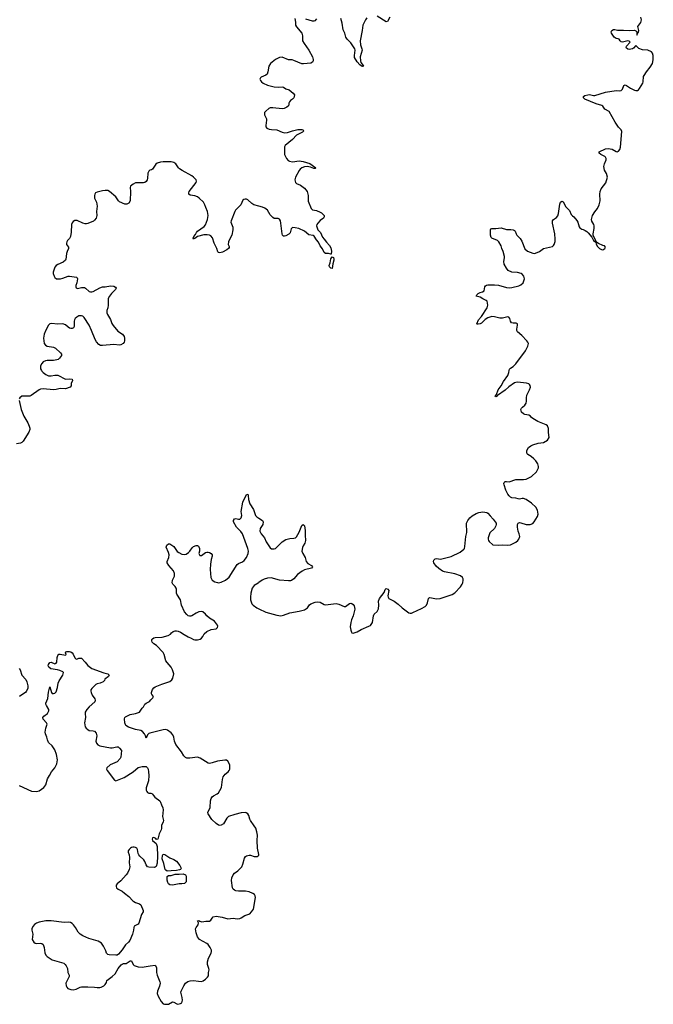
# Model space of a CAD drawing. Header units: inches. Extents: x 2133841 to 2292144, y 758099 to 915581.
# Tile 50 of 80: x 2206375 to 2215975, y 860409 to 875312. Entities that reach past the tile are written whole.
import ezdxf

# ---------------------------------------------------------------- set-up
doc = ezdxf.new("R2010")
doc.units = ezdxf.units.IN
doc.header["$MEASUREMENT"] = 0
for name, color, linetype in [('C2806', 7, 'Continuous'), ('C2807', 7, 'Continuous'), ('C2816', 7, 'Continuous'), ('C2817', 7, 'Continuous')]:
    doc.layers.add(name, color=color, linetype=linetype)

msp = doc.modelspace()

# ---------------------------------------------------------------- linework, layer by layer
at = {"layer": 'C2806', "color": 6, "elevation": 300}
for points in [[(2206706, 870000), (2206710, 869992), (2206730, 869972), (2206770, 869941), (2206810, 869922), (2206850, 869920), (2206910, 869933), (2206934, 869934), (2206951, 869931), (2207070, 869870), (2207136, 869876), (2207170, 869870), (2207176, 869850), (2207156, 869804), (2207155, 869770), (2207140, 869750), (2207070, 869727), (2206990, 869731), (2206930, 869715), (2206890, 869711), (2206730, 869724), (2206690, 869721), (2206669, 869711), (2206550, 869624), (2206530, 869615), (2206410, 869612), (2206379, 869590), (2206368, 869572)], [(2206366, 869550), (2206399, 869410), (2206437, 869310), (2206497, 869210), (2206521, 869161), (2206529, 869130), (2206528, 869110), (2206513, 869067), (2206430, 868932), (2206410, 868913), (2206390, 868904), (2206328, 868892)], [(2210000, 862675), (2209977, 862770), (2209974, 862890), (2209978, 862970), (2209970, 863019), (2209954, 863074), (2209930, 863112), (2209870, 863190), (2209860, 863210), (2209846, 863266), (2209833, 863290), (2209807, 863307), (2209790, 863312), (2209730, 863308), (2209636, 863284), (2209541, 863250), (2209516, 863224), (2209461, 863139), (2209430, 863118), (2209410, 863114), (2209390, 863120), (2209350, 863146), (2209286, 863206), (2209233, 863290), (2209228, 863310), (2209260, 863390), (2209266, 863490), (2209276, 863524), (2209292, 863548), (2209310, 863564), (2209367, 863593), (2209388, 863610), (2209410, 863643), (2209432, 863690), (2209446, 863810), (2209458, 863850), (2209487, 863893), (2209534, 863930), (2209550, 863949), (2209560, 863970), (2209557, 864030), (2209550, 864053), (2209530, 864089), (2209510, 864105), (2209485, 864105), (2209370, 864088), (2209290, 864062), (2209250, 864055), (2209230, 864060), (2209110, 864133), (2209070, 864150), (2208955, 864135), (2208910, 864136), (2208890, 864143), (2208860, 864170), (2208825, 864230), (2208741, 864341), (2208723, 864390), (2208711, 864451), (2208694, 864490), (2208670, 864517), (2208616, 864556), (2208590, 864566), (2208550, 864563), (2208346, 864514), (2208333, 864507), (2208314, 864486), (2208290, 864438), (2208284, 864470), (2208264, 864504), (2208236, 864536), (2208212, 864552), (2208129, 864569), (2208023, 864603), (2207984, 864630), (2207967, 864667), (2207963, 864730), (2207969, 864750), (2207980, 864760), (2208050, 864797), (2208130, 864808), (2208189, 864831), (2208230, 864892), (2208250, 864911), (2208270, 864950), (2208293, 864967), (2208343, 864990), (2208361, 865019), (2208394, 865050), (2208405, 865070), (2208376, 865096), (2208370, 865110), (2208370, 865130), (2208390, 865173), (2208410, 865198), (2208430, 865212), (2208530, 865256), (2208650, 865296), (2208680, 865320), (2208696, 865344), (2208710, 865410), (2208693, 865473), (2208670, 865512), (2208610, 865580), (2208591, 865610), (2208566, 865706), (2208550, 865735), (2208450, 865839), (2208410, 865866), (2208385, 865890), (2208377, 865910), (2208379, 865930), (2208390, 865943), (2208406, 865954), (2208430, 865961), (2208533, 865967), (2208624, 865990), (2208659, 866010), (2208674, 866030), (2208699, 866050), (2208730, 866062), (2208750, 866064), (2208779, 866059), (2208810, 866044), (2208865, 866005), (2208927, 865970), (2208973, 865953), (2209010, 865933), (2209030, 865925), (2209070, 865924), (2209110, 865935), (2209130, 865951), (2209150, 865977), (2209170, 866016), (2209210, 866053), (2209279, 866081), (2209350, 866091), (2209373, 866110), (2209377, 866130), (2209370, 866148), (2209325, 866210), (2209250, 866252), (2209210, 866290), (2209192, 866312), (2209150, 866347), (2209130, 866354), (2209090, 866348), (2209050, 866331), (2208985, 866290), (2208970, 866284), (2208950, 866284), (2208930, 866291), (2208906, 866310), (2208871, 866350), (2208825, 866450), (2208810, 866530), (2208756, 866616), (2208751, 866631), (2208750, 866690), (2208744, 866710), (2208731, 866731), (2208695, 866770), (2208684, 866790), (2208689, 866830), (2208719, 866890), (2208722, 866930), (2208708, 866970), (2208635, 867050), (2208612, 867090), (2208610, 867110), (2208634, 867170), (2208638, 867210), (2208630, 867250), (2208597, 867330), (2208603, 867357), (2208630, 867381), (2208650, 867381), (2208710, 867337), (2208733, 867310), (2208763, 867263), (2208785, 867245), (2208830, 867223), (2208870, 867216), (2208898, 867222), (2208934, 867246), (2208954, 867266), (2208990, 867319), (2209010, 867337), (2209050, 867354), (2209070, 867354), (2209085, 867345), (2209099, 867310), (2209098, 867270), (2209088, 867230), (2209104, 867204), (2209110, 867200), (2209130, 867202), (2209190, 867247), (2209210, 867252), (2209230, 867252), (2209250, 867245), (2209275, 867230), (2209290, 867210), (2209293, 867190), (2209279, 867141), (2209266, 867070), (2209260, 866990), (2209271, 866871), (2209290, 866830), (2209330, 866804), (2209370, 866791), (2209389, 866789), (2209430, 866800), (2209492, 866830), (2209550, 866874), (2209670, 867066), (2209690, 867080), (2209750, 867106), (2209774, 867126), (2209810, 867174), (2209835, 867230), (2209841, 867270), (2209834, 867310), (2209750, 867530), (2209726, 867566), (2209658, 867630), (2209617, 867710), (2209614, 867730), (2209630, 867756), (2209650, 867761), (2209691, 867751), (2209710, 867754), (2209732, 867770), (2209742, 867810), (2209729, 867870), (2209757, 868010), (2209810, 868127), (2209833, 868130), (2209839, 868110), (2209843, 868050), (2209863, 867983), (2209916, 867896), (2209950, 867810), (2209970, 867786), (2210000, 867766)], [(2210000, 866792), (2209990, 866785), (2209930, 866750), (2209899, 866710), (2209878, 866630), (2209870, 866570), (2209873, 866530), (2209895, 866470), (2209912, 866450), (2209970, 866410), (2210000, 866396)], [(2206370, 863721), (2206555, 863635), (2206630, 863629), (2206670, 863642), (2206740, 863690), (2206774, 863730), (2206796, 863824), (2206827, 863870), (2206858, 863930), (2206909, 863990), (2206924, 864016), (2206937, 864050), (2206948, 864110), (2206933, 864190), (2206910, 864261), (2206870, 864320), (2206814, 864374), (2206797, 864410), (2206787, 864450), (2206765, 864505), (2206760, 864530), (2206771, 864589), (2206790, 864650), (2206780, 864670), (2206730, 864727), (2206724, 864750), (2206740, 864770), (2206796, 864810), (2206809, 864830), (2206816, 864850), (2206819, 864870), (2206781, 864930), (2206773, 864950), (2206773, 864967), (2206802, 865038), (2206810, 865134), (2206830, 865214), (2206858, 865130), (2206870, 865112), (2206890, 865111), (2206910, 865118), (2206930, 865138), (2206950, 865205), (2206960, 865270), (2206974, 865306), (2207027, 865390), (2207039, 865430), (2207030, 865439), (2206983, 865463), (2206950, 865473), (2206848, 865488), (2206819, 865510), (2206809, 865530), (2206810, 865550), (2206830, 865581), (2206850, 865586), (2206910, 865562), (2206928, 865572), (2206938, 865590), (2206943, 865657), (2206955, 865690), (2206969, 865710), (2206990, 865711), (2207070, 865694), (2207078, 865702), (2207068, 865730), (2207076, 865744), (2207090, 865751), (2207129, 865751), (2207150, 865745), (2207173, 865730), (2207188, 865710), (2207210, 865652), (2207230, 865632), (2207250, 865638), (2207270, 865650), (2207310, 865650), (2207370, 865590), (2207410, 865535), (2207470, 865490), (2207650, 865425), (2207713, 865413), (2207730, 865390), (2207721, 865370), (2207667, 865330), (2207659, 865310), (2207639, 865290), (2207596, 865270), (2207550, 865258), (2207530, 865248), (2207468, 865190), (2207454, 865170), (2207452, 865150), (2207456, 865130), (2207474, 865090), (2207513, 865033), (2207518, 865010), (2207512, 864988), (2207427, 864910), (2207395, 864870), (2207370, 864830), (2207367, 864810), (2207372, 864750), (2207356, 864670), (2207368, 864610), (2207381, 864590), (2207406, 864566), (2207430, 864553), (2207490, 864550), (2207510, 864544), (2207535, 864515), (2207543, 864470), (2207530, 864390), (2207539, 864359), (2207557, 864337), (2207590, 864321), (2207750, 864289), (2207778, 864290), (2207847, 864307), (2207865, 864305), (2207890, 864287), (2207916, 864250), (2207910, 864150), (2207897, 864130), (2207850, 864079), (2207748, 864032), (2207695, 863990), (2207690, 863970), (2207702, 863950), (2207810, 863801), (2207830, 863790), (2207956, 863844), (2208094, 863930), (2208170, 863992), (2208230, 864006), (2208290, 864009), (2208310, 863990), (2208321, 863970), (2208329, 863930), (2208331, 863870), (2208325, 863790), (2208294, 863686), (2208294, 863650), (2208300, 863630), (2208310, 863617), (2208330, 863605), (2208364, 863604), (2208380, 863600), (2208390, 863592), (2208401, 863570), (2208423, 863543), (2208498, 863490), (2208511, 863470), (2208523, 863430), (2208545, 863385), (2208549, 863350), (2208539, 863250), (2208553, 863190), (2208550, 863170), (2208526, 863114), (2208525, 863070), (2208520, 863050), (2208489, 862990), (2208470, 862908), (2208450, 862902), (2208437, 862917), (2208410, 862934), (2208390, 862929), (2208382, 862910), (2208390, 862889), (2208441, 862841), (2208456, 862796), (2208465, 862650), (2208456, 862544), (2208443, 862497), (2208430, 862482), (2208419, 862481), (2208330, 862484), (2208310, 862489), (2208290, 862519), (2208270, 862570), (2208254, 862594), (2208197, 862650), (2208183, 862670), (2208172, 862692), (2208160, 862750), (2208148, 862770), (2208130, 862782), (2208110, 862788), (2208090, 862788), (2208070, 862781), (2208052, 862770), (2208033, 862750), (2208020, 862730), (2208017, 862710), (2208032, 862670), (2208040, 862630), (2208036, 862550), (2208044, 862490), (2208033, 862450), (2208008, 862392), (2207991, 862369), (2207910, 862278), (2207851, 862230), (2207836, 862210), (2207835, 862190), (2207843, 862170), (2207866, 862150), (2207930, 862121), (2207961, 862090), (2208030, 862038), (2208090, 861977), (2208106, 861966), (2208130, 861950), (2208190, 861928), (2208210, 861914), (2208248, 861830), (2208245, 861810), (2208223, 861770), (2208183, 861637), (2208170, 861624), (2208110, 861590), (2208103, 861570), (2208099, 861530), (2208083, 861470), (2208045, 861375), (2208026, 861350), (2207977, 861310), (2207930, 861235), (2207873, 861167), (2207850, 861153), (2207830, 861150), (2207730, 861156), (2207710, 861162), (2207690, 861184), (2207679, 861219), (2207647, 861290), (2207614, 861334), (2207564, 861364), (2207425, 861405), (2207330, 861446), (2207290, 861470), (2207261, 861501), (2207219, 861570), (2207190, 861610), (2207170, 861630), (2207145, 861645), (2207110, 861651), (2207050, 861648), (2206850, 861672), (2206770, 861670), (2206669, 861651), (2206630, 861638), (2206601, 861619), (2206573, 861587), (2206559, 861550), (2206558, 861530), (2206573, 861470), (2206567, 861390), (2206590, 861350), (2206612, 861332), (2206630, 861328), (2206690, 861332), (2206710, 861327), (2206732, 861312), (2206748, 861268), (2206755, 861190), (2206770, 861155), (2206790, 861130), (2206870, 861083), (2207042, 861030), (2207066, 861010), (2207079, 860990), (2207098, 860950), (2207106, 860890), (2207125, 860850), (2207127, 860830), (2207077, 860730), (2207078, 860690), (2207088, 860668), (2207107, 860647), (2207150, 860631), (2207188, 860628), (2207230, 860637), (2207290, 860668), (2207310, 860673), (2207407, 860673), (2207510, 860667), (2207550, 860661), (2207590, 860661), (2207610, 860667), (2207649, 860690), (2207673, 860710), (2207690, 860738), (2207698, 860770), (2207714, 860786), (2207778, 860830), (2207821, 860870), (2207870, 860950), (2207915, 861005), (2207930, 861017), (2207950, 861024), (2207990, 861028), (2208050, 861068), (2208070, 861065), (2208096, 861010), (2208110, 860996), (2208170, 860976), (2208231, 860971), (2208353, 860993), (2208430, 861001), (2208448, 860968), (2208449, 860890), (2208457, 860850), (2208498, 860750), (2208502, 860730), (2208496, 860684), (2208465, 860610), (2208459, 860570), (2208471, 860530), (2208520, 860450), (2208550, 860417), (2208570, 860409), (2208630, 860412), (2208690, 860445), (2208710, 860441), (2208754, 860414), (2208772, 860412), (2208810, 860421), (2208830, 860433), (2208839, 860450), (2208841, 860470), (2208839, 860510), (2208816, 860590), (2208820, 860610), (2208860, 860690), (2208890, 860727), (2208924, 860756), (2208957, 860763), (2209010, 860767), (2209083, 860757), (2209130, 860756), (2209154, 860766), (2209189, 860790), (2209222, 860818), (2209238, 860842), (2209236, 860890), (2209244, 860930), (2209242, 860950), (2209222, 861010), (2209221, 861050), (2209234, 861106), (2209279, 861181), (2209284, 861210), (2209283, 861230), (2209262, 861270), (2209230, 861314), (2209210, 861331), (2209102, 861390), (2209067, 861430), (2209050, 861490), (2209041, 861550), (2209048, 861572), (2209079, 861610), (2209083, 861643), (2209070, 861671), (2209090, 861678), (2209105, 861665), (2209135, 861655), (2209194, 861666), (2209250, 861667), (2209270, 861680), (2209290, 861713), (2209308, 861732), (2209350, 861741), (2209442, 861730), (2209530, 861704), (2209570, 861705), (2209610, 861714), (2209670, 861704), (2209710, 861708), (2209730, 861716), (2209787, 861753), (2209861, 861779), (2209890, 861807), (2209918, 861850), (2209947, 862027), (2209944, 862050), (2209932, 862070), (2209908, 862088), (2209850, 862112), (2209799, 862119), (2209690, 862120), (2209650, 862127), (2209630, 862136), (2209611, 862151), (2209602, 862170), (2209583, 862283), (2209590, 862321), (2209610, 862370), (2209630, 862393), (2209682, 862430), (2209740, 862490), (2209757, 862530), (2209779, 862621), (2209795, 862645), (2209810, 862656), (2209850, 862665), (2209870, 862664), (2209930, 862647), (2209972, 862648), (2209990, 862656), (2210000, 862668)], [(2206370, 865491), (2206385, 865470), (2206410, 865390), (2206470, 865327), (2206486, 865290), (2206498, 865230), (2206497, 865190), (2206475, 865145), (2206462, 865130), (2206395, 865085), (2206374, 865066)]]:
    msp.add_lwpolyline(points, dxfattribs=at)
for points in [[(2208610, 862426), (2208590, 862439), (2208582, 862450), (2208560, 862540), (2208536, 862610), (2208537, 862663), (2208550, 862681), (2208577, 862677), (2208650, 862626), (2208710, 862599), (2208750, 862573), (2208801, 862510), (2208823, 862470), (2208811, 862450), (2208795, 862445), (2208750, 862435), (2208670, 862429)], [(2208690, 862213), (2208650, 862218), (2208630, 862231), (2208619, 862250), (2208611, 862289), (2208610, 862341), (2208630, 862356), (2208670, 862360), (2208730, 862380), (2208790, 862378), (2208850, 862382), (2208890, 862370), (2208900, 862350), (2208896, 862264), (2208890, 862250), (2208870, 862235), (2208830, 862230), (2208790, 862230)]]:
    msp.add_lwpolyline(points, close=True, dxfattribs=at)
at = {"layer": 'C2807', "color": 6, "elevation": 300}
msp.add_lwpolyline([(2210000, 872491), (2209925, 872510), (2209891, 872531), (2209830, 872584), (2209810, 872594), (2209790, 872596), (2209770, 872593), (2209758, 872582), (2209724, 872510), (2209647, 872430), (2209633, 872410), (2209577, 872270), (2209576, 872250), (2209604, 872170), (2209606, 872130), (2209589, 872050), (2209553, 871987), (2209538, 871950), (2209536, 871910), (2209550, 871881), (2209550, 871865), (2209541, 871850), (2209514, 871830), (2209450, 871793), (2209410, 871781), (2209390, 871786), (2209380, 871800), (2209362, 871850), (2209321, 871930), (2209295, 872010), (2209270, 872043), (2209251, 872051), (2209216, 872056), (2209163, 872057), (2209067, 872033), (2209030, 871999), (2209013, 871993), (2209010, 871992), (2209005, 872005), (2209012, 872030), (2209038, 872062), (2209052, 872090), (2209068, 872110), (2209170, 872184), (2209190, 872207), (2209221, 872290), (2209233, 872350), (2209221, 872410), (2209194, 872470), (2209182, 872510), (2209158, 872550), (2209096, 872610), (2209068, 872630), (2209030, 872648), (2208956, 872656), (2208938, 872670), (2208936, 872690), (2208941, 872710), (2209050, 872850), (2209055, 872870), (2209051, 872890), (2209011, 872930), (2208984, 872950), (2208836, 873030), (2208796, 873056), (2208782, 873070), (2208743, 873130), (2208711, 873151), (2208670, 873159), (2208550, 873160), (2208510, 873156), (2208458, 873142), (2208436, 873124), (2208390, 873052), (2208370, 873038), (2208345, 873035), (2208330, 873022), (2208318, 872990), (2208313, 872910), (2208308, 872890), (2208290, 872862), (2208270, 872847), (2208250, 872843), (2208130, 872844), (2208095, 872825), (2208056, 872790), (2208048, 872770), (2208053, 872710), (2208047, 872570), (2208030, 872536), (2208000, 872520), (2207970, 872520), (2207890, 872555), (2207872, 872572), (2207830, 872630), (2207736, 872710), (2207710, 872725), (2207673, 872727), (2207630, 872720), (2207550, 872704), (2207525, 872690), (2207512, 872670), (2207509, 872651), (2207510, 872610), (2207538, 872550), (2207548, 872490), (2207538, 872410), (2207546, 872350), (2207533, 872310), (2207510, 872277), (2207495, 872265), (2207410, 872225), (2207390, 872221), (2207370, 872220), (2207330, 872232), (2207247, 872273), (2207210, 872274), (2207184, 872256), (2207170, 872236), (2207161, 872210), (2207154, 872094), (2207144, 872030), (2207130, 871999), (2207100, 871970), (2207088, 871950), (2207083, 871930), (2207086, 871910), (2207114, 871870), (2207116, 871850), (2207095, 871805), (2207086, 871774), (2207076, 871684), (2207070, 871670), (2207036, 871644), (2206953, 871607), (2206929, 871591), (2206910, 871567), (2206885, 871490), (2206885, 871470), (2206897, 871430), (2206910, 871408), (2206932, 871392), (2206950, 871389), (2206992, 871392), (2207030, 871401), (2207110, 871430), (2207130, 871432), (2207234, 871414), (2207245, 871405), (2207252, 871390), (2207242, 871330), (2207228, 871288), (2207226, 871270), (2207233, 871253), (2207250, 871244), (2207310, 871259), (2207358, 871258), (2207375, 871250), (2207430, 871200), (2207450, 871192), (2207470, 871192), (2207490, 871198), (2207590, 871256), (2207630, 871269), (2207669, 871271), (2207750, 871286), (2207800, 871280), (2207825, 871265), (2207836, 871250), (2207829, 871230), (2207767, 871170), (2207734, 871126), (2207716, 871090), (2207715, 870990), (2207709, 870950), (2207695, 870910), (2207695, 870875), (2207705, 870850), (2207753, 870773), (2207774, 870714), (2207790, 870684), (2207860, 870600), (2207933, 870553), (2207957, 870517), (2207964, 870490), (2207964, 870450), (2207958, 870430), (2207942, 870410), (2207910, 870390), (2207890, 870388), (2207803, 870397), (2207630, 870379), (2207602, 870382), (2207576, 870396), (2207538, 870438), (2207517, 870470), (2207464, 870610), (2207428, 870690), (2207350, 870805), (2207330, 870823), (2207310, 870831), (2207270, 870828), (2207239, 870810), (2207217, 870790), (2207206, 870770), (2207203, 870750), (2207199, 870670), (2207190, 870650), (2207170, 870639), (2207150, 870638), (2207130, 870644), (2207110, 870656), (2207070, 870692), (2207030, 870708), (2206950, 870705), (2206865, 870715), (2206833, 870707), (2206813, 870690), (2206770, 870611), (2206745, 870550), (2206738, 870490), (2206740, 870450), (2206748, 870410), (2206766, 870386), (2206790, 870373), (2206890, 870354), (2206920, 870340), (2206995, 870270), (2207010, 870250), (2207010, 870230), (2206980, 870190), (2206956, 870170), (2206938, 870162), (2206890, 870154), (2206790, 870155), (2206766, 870150), (2206730, 870133), (2206709, 870110), (2206689, 870071), (2206692, 870030), (2206706, 870000)], dxfattribs=at)
at = {"layer": 'C2816', "color": 6, "elevation": 300}
for points in [[(2210000, 866396), (2210106, 866346), (2210270, 866300), (2210330, 866291), (2210370, 866297), (2210470, 866333), (2210610, 866360), (2210690, 866382), (2210735, 866410), (2210767, 866453), (2210786, 866470), (2210850, 866495), (2210890, 866500), (2210930, 866495), (2210990, 866459), (2211010, 866453), (2211170, 866473), (2211210, 866465), (2211290, 866428), (2211313, 866430), (2211370, 866475), (2211390, 866479), (2211410, 866475), (2211430, 866461), (2211441, 866441), (2211455, 866390), (2211430, 866290), (2211404, 866230), (2211392, 866190), (2211383, 866123), (2211391, 866070), (2211402, 866042), (2211410, 866031), (2211430, 866025), (2211490, 866048), (2211550, 866082), (2211667, 866133), (2211690, 866144), (2211703, 866157), (2211722, 866190), (2211735, 866290), (2211747, 866313), (2211790, 866356), (2211810, 866397), (2211818, 866450), (2211814, 866510), (2211825, 866550), (2211896, 866644), (2211913, 866687), (2211930, 866701), (2211955, 866695), (2211967, 866670), (2211954, 866590), (2211958, 866570), (2211970, 866551), (2212050, 866510), (2212110, 866466), (2212170, 866409), (2212270, 866335), (2212290, 866330), (2212310, 866330), (2212330, 866337), (2212462, 866398), (2212518, 866430), (2212538, 866450), (2212556, 866484), (2212568, 866552), (2212579, 866561), (2212590, 866564), (2212690, 866546), (2212748, 866550), (2212930, 866610), (2212970, 866636), (2213052, 866730), (2213078, 866770), (2213087, 866790), (2213096, 866830), (2213095, 866850), (2213086, 866870), (2213054, 866894), (2212970, 866926), (2212810, 866953), (2212783, 866963), (2212725, 867005), (2212683, 867043), (2212651, 867090), (2212644, 867110), (2212651, 867130), (2212670, 867153), (2212690, 867156), (2212750, 867145), (2212910, 867189), (2213048, 867252), (2213103, 867297), (2213112, 867310), (2213121, 867339), (2213137, 867490), (2213148, 867550), (2213147, 867690), (2213165, 867730), (2213196, 867770), (2213230, 867801), (2213290, 867840), (2213330, 867854), (2213390, 867863), (2213455, 867855), (2213470, 867843), (2213501, 867801), (2213551, 867750), (2213594, 867690), (2213596, 867670), (2213591, 867650), (2213568, 867610), (2213496, 867544), (2213473, 867470), (2213472, 867450), (2213478, 867430), (2213490, 867413), (2213546, 867366), (2213630, 867356), (2213690, 867365), (2213770, 867359), (2213810, 867363), (2213890, 867402), (2213920, 867430), (2213937, 867450), (2213952, 867490), (2213945, 867530), (2213928, 867570), (2213915, 867630), (2213915, 867670), (2213920, 867680), (2213930, 867694), (2213950, 867700), (2213970, 867699), (2214050, 867669), (2214110, 867672), (2214150, 867686), (2214171, 867710), (2214222, 867790), (2214230, 867830), (2214219, 867890), (2214196, 867936), (2214130, 867996), (2214050, 868049), (2214010, 868063), (2213990, 868065), (2213950, 868057), (2213930, 868058), (2213890, 868070), (2213830, 868074), (2213810, 868084), (2213790, 868103), (2213772, 868130), (2213743, 868190), (2213713, 868270), (2213711, 868290), (2213715, 868305), (2213730, 868320), (2213750, 868323), (2213790, 868317), (2213890, 868350), (2214010, 868352), (2214050, 868360), (2214130, 868400), (2214207, 868470), (2214234, 868530), (2214238, 868550), (2214228, 868590), (2214197, 868637), (2214167, 868667), (2214123, 868703), (2214074, 868730), (2214062, 868742), (2214057, 868757), (2214060, 868790), (2214085, 868835), (2214117, 868863), (2214150, 868877), (2214230, 868900), (2214310, 868910), (2214373, 868950), (2214396, 868990), (2214385, 869065), (2214385, 869125), (2214370, 869165), (2214350, 869181), (2214228, 869228), (2214150, 869274), (2214130, 869290), (2214112, 869312), (2214090, 869327), (2214030, 869334), (2214006, 869346), (2213980, 869370), (2213971, 869390), (2213970, 869410), (2213978, 869430), (2213991, 869449), (2214030, 869479), (2214051, 869510), (2214056, 869536), (2214053, 869590), (2214061, 869630), (2214101, 869710), (2214112, 869750), (2214110, 869774), (2214101, 869790), (2214090, 869798), (2214052, 869812), (2213963, 869823), (2213910, 869825), (2213870, 869818), (2213784, 869756), (2213730, 869704), (2213616, 869624), (2213610, 869615), (2213590, 869603), (2213581, 869610), (2213600, 869640), (2213626, 869710), (2213670, 869770), (2213704, 869836), (2213770, 869928), (2213787, 869970), (2213793, 870000)], [(2210000, 867766), (2210052, 867732), (2210065, 867710), (2210061, 867670), (2210020, 867610), (2210016, 867570), (2210023, 867550), (2210032, 867530), (2210085, 867470), (2210109, 867410), (2210150, 867347), (2210170, 867319), (2210190, 867304), (2210230, 867301), (2210250, 867307), (2210330, 867391), (2210354, 867410), (2210410, 867443), (2210470, 867460), (2210530, 867463), (2210555, 867470), (2210570, 867485), (2210610, 867557), (2210650, 867657), (2210670, 867673), (2210682, 867662), (2210690, 867650), (2210703, 867583), (2210699, 867510), (2210706, 867430), (2210696, 867390), (2210670, 867350), (2210659, 867321), (2210651, 867270), (2210663, 867230), (2210700, 867170), (2210716, 867110), (2210742, 867082), (2210797, 867050), (2210813, 867030), (2210796, 867010), (2210690, 866983), (2210653, 866967), (2210585, 866915), (2210529, 866851), (2210494, 866826), (2210479, 866821), (2210450, 866818), (2210313, 866830), (2210185, 866865), (2210130, 866859), (2210078, 866842), (2210050, 866828), (2210000, 866792)], [(2210000, 862668), (2210001, 862670), (2210000, 862675)]]:
    msp.add_lwpolyline(points, dxfattribs=at)
at = {"layer": 'C2817', "color": 6, "elevation": 300}
for points in [[(2210545, 875330), (2210556, 875276), (2210556, 875230), (2210570, 875204), (2210651, 875110), (2210660, 875070), (2210662, 874990), (2210683, 874950), (2210757, 874850), (2210813, 874750), (2210824, 874710), (2210823, 874690), (2210812, 874668), (2210786, 874654), (2210677, 874643), (2210650, 874645), (2210530, 874696), (2210503, 874703), (2210450, 874706), (2210350, 874743), (2210310, 874740), (2210250, 874712), (2210176, 874650), (2210150, 874610), (2210136, 874524), (2210123, 874490), (2210105, 874475), (2210036, 874444), (2210022, 874430), (2210016, 874410), (2210023, 874390), (2210038, 874370), (2210064, 874350), (2210130, 874320), (2210230, 874297), (2210290, 874292), (2210350, 874298), (2210370, 874291), (2210410, 874267), (2210456, 874250), (2210520, 874200), (2210537, 874177), (2210536, 874150), (2210527, 874130), (2210510, 874110), (2210480, 874090), (2210464, 874070), (2210453, 874050), (2210453, 874030), (2210447, 874010), (2210425, 873990), (2210381, 873970), (2210350, 873961), (2210210, 873980), (2210170, 873978), (2210150, 873970), (2210103, 873930), (2210087, 873910), (2210082, 873890), (2210085, 873870), (2210113, 873810), (2210115, 873790), (2210105, 873710), (2210106, 873690), (2210120, 873670), (2210156, 873656), (2210190, 873650), (2210270, 873646), (2210350, 873611), (2210390, 873601), (2210435, 873605), (2210510, 873632), (2210588, 873648), (2210652, 873650), (2210667, 873647), (2210677, 873637), (2210680, 873630), (2210658, 873610), (2210570, 873562), (2210510, 873498), (2210396, 873410), (2210389, 873390), (2210390, 873350), (2210385, 873290), (2210389, 873270), (2210416, 873210), (2210442, 873182), (2210464, 873170), (2210510, 873161), (2210610, 873176), (2210670, 873168), (2210770, 873134), (2210862, 873070), (2210850, 873058), (2210830, 873059), (2210782, 873082), (2210730, 873090), (2210690, 873085), (2210650, 873069), (2210626, 873050), (2210611, 873030), (2210556, 872930), (2210545, 872890), (2210548, 872870), (2210556, 872850), (2210570, 872835), (2210630, 872808), (2210690, 872761), (2210730, 872710), (2210747, 872650), (2210746, 872566), (2210793, 872453), (2210814, 872434), (2210870, 872423), (2210930, 872398), (2210950, 872387), (2210989, 872350), (2210989, 872330), (2210977, 872310), (2210930, 872271), (2210891, 872230), (2210877, 872210), (2210874, 872190), (2210894, 872134), (2210933, 872090), (2210962, 872022), (2210990, 871992), (2211023, 871943), (2211070, 871892), (2211090, 871859), (2211101, 871810), (2211095, 871765), (2211090, 871761), (2211052, 871772), (2211010, 871772), (2210990, 871786), (2210964, 871844), (2210930, 871891), (2210904, 871944), (2210870, 871982), (2210835, 872035), (2210824, 872044), (2210757, 872057), (2210690, 872112), (2210603, 872150), (2210550, 872163), (2210510, 872165), (2210491, 872149), (2210472, 872088), (2210455, 872065), (2210410, 872040), (2210390, 872034), (2210370, 872036), (2210357, 872050), (2210350, 872069), (2210334, 872234), (2210326, 872266), (2210312, 872292), (2210290, 872302), (2210230, 872305), (2210210, 872318), (2210170, 872360), (2210129, 872429), (2210090, 872462), (2210056, 872476), (2210000, 872491)], [(2210870, 875325), (2210846, 875294), (2210830, 875288), (2210810, 875290), (2210710, 875320)], [(2211637, 875343), (2211614, 875310), (2211574, 875230), (2211564, 875150), (2211534, 874990), (2211540, 874930), (2211561, 874870), (2211563, 874850), (2211533, 874750), (2211537, 874690), (2211543, 874663), (2211577, 874617), (2211588, 874610), (2211570, 874603), (2211553, 874607), (2211530, 874627), (2211490, 874673), (2211450, 874742), (2211446, 874770), (2211460, 874850), (2211455, 874870), (2211390, 874962), (2211337, 875017), (2211316, 875050), (2211300, 875110), (2211278, 875158), (2211262, 875262), (2211240, 875330)], [(2211982, 875350), (2211950, 875286), (2211930, 875280), (2211790, 875368)], [(2213793, 870000), (2213798, 870022), (2213810, 870038), (2213850, 870064), (2213890, 870105), (2214039, 870301), (2214074, 870370), (2214082, 870410), (2214075, 870430), (2214058, 870450), (2213984, 870530), (2213915, 870590), (2213907, 870610), (2213907, 870627), (2213919, 870690), (2213916, 870710), (2213897, 870717), (2213850, 870717), (2213826, 870726), (2213811, 870750), (2213803, 870790), (2213786, 870810), (2213770, 870816), (2213690, 870796), (2213650, 870795), (2213570, 870816), (2213530, 870819), (2213470, 870799), (2213426, 870774), (2213370, 870718), (2213350, 870707), (2213322, 870702), (2213305, 870705), (2213301, 870710), (2213328, 870770), (2213370, 870822), (2213458, 870950), (2213465, 870970), (2213466, 870990), (2213458, 871050), (2213444, 871064), (2213390, 871088), (2213350, 871113), (2213290, 871130), (2213303, 871150), (2213324, 871170), (2213350, 871182), (2213389, 871191), (2213410, 871209), (2213423, 871270), (2213435, 871285), (2213450, 871295), (2213470, 871299), (2213570, 871300), (2213632, 871292), (2213750, 871259), (2213790, 871256), (2213830, 871260), (2213936, 871284), (2213970, 871297), (2214003, 871330), (2214022, 871390), (2214011, 871430), (2213990, 871458), (2213974, 871470), (2213916, 871484), (2213830, 871491), (2213778, 871518), (2213750, 871549), (2213714, 871610), (2213711, 871650), (2213721, 871710), (2213719, 871730), (2213702, 871802), (2213680, 871850), (2213669, 871890), (2213636, 871950), (2213615, 871970), (2213530, 872005), (2213518, 872018), (2213507, 872050), (2213506, 872134), (2213513, 872147), (2213528, 872152), (2213590, 872151), (2213670, 872161), (2213750, 872137), (2213818, 872138), (2213850, 872131), (2213870, 872122), (2213883, 872110), (2213896, 872070), (2213909, 872050), (2213958, 871998), (2213982, 871962), (2214030, 871844), (2214070, 871810), (2214150, 871777), (2214170, 871775), (2214190, 871780), (2214250, 871806), (2214310, 871850), (2214450, 871881), (2214465, 871895), (2214473, 871910), (2214486, 871954), (2214489, 871990), (2214484, 872070), (2214450, 872230), (2214448, 872270), (2214461, 872290), (2214510, 872316), (2214530, 872342), (2214541, 872379), (2214559, 872521), (2214570, 872549), (2214590, 872567), (2214610, 872554), (2214650, 872482), (2214706, 872426), (2214730, 872366), (2214750, 872342), (2214770, 872328), (2214814, 872274), (2214829, 872249), (2214850, 872179), (2214861, 872161), (2214890, 872142), (2214910, 872137), (2214942, 872122), (2214970, 872104), (2214987, 872087), (2215043, 872023), (2215070, 871972), (2215104, 871944), (2215110, 871914), (2215130, 871878), (2215161, 871850), (2215190, 871835), (2215210, 871831), (2215242, 871850), (2215249, 871870), (2215238, 871890), (2215210, 871896), (2215145, 871925), (2215120, 871940), (2215110, 871958), (2215102, 871962), (2215096, 871990), (2215066, 872046), (2215065, 872070), (2215080, 872150), (2215080, 872190), (2215074, 872210), (2215044, 872264), (2215040, 872290), (2215047, 872330), (2215055, 872350), (2215090, 872406), (2215127, 872453), (2215155, 872510), (2215170, 872570), (2215164, 872670), (2215169, 872710), (2215187, 872753), (2215256, 872844), (2215281, 872930), (2215266, 872986), (2215235, 873035), (2215227, 873090), (2215234, 873130), (2215263, 873190), (2215263, 873210), (2215251, 873230), (2215240, 873240), (2215181, 873270), (2215156, 873290), (2215156, 873310), (2215250, 873356), (2215290, 873364), (2215350, 873355), (2215410, 873318), (2215427, 873313), (2215450, 873320), (2215467, 873350), (2215476, 873384), (2215498, 873618), (2215487, 873647), (2215450, 873684), (2215399, 873759), (2215305, 873925), (2215240, 873960), (2215210, 874002), (2215194, 874014), (2215110, 874037), (2214939, 874110), (2214918, 874130), (2214918, 874150), (2214936, 874164), (2214983, 874177), (2215010, 874178), (2215070, 874163), (2215090, 874164), (2215250, 874217), (2215410, 874241), (2215470, 874237), (2215490, 874242), (2215510, 874259), (2215530, 874317), (2215550, 874324), (2215570, 874317), (2215630, 874276), (2215690, 874245), (2215710, 874239), (2215737, 874243), (2215750, 874250), (2215766, 874270), (2215814, 874350), (2215821, 874370), (2215828, 874450), (2215834, 874470), (2215870, 874522), (2215927, 874593), (2215961, 874650), (2215975, 874705), (2215975, 874770), (2215965, 874805), (2215950, 874825), (2215890, 874849), (2215810, 874856), (2215756, 874876), (2215710, 874921), (2215677, 874883), (2215661, 874870), (2215610, 874861), (2215590, 874864), (2215570, 874879), (2215565, 874890), (2215568, 874910), (2215622, 874970), (2215619, 874979), (2215609, 874989), (2215590, 874993), (2215510, 874970), (2215490, 874977), (2215475, 874990), (2215458, 875018), (2215445, 875025), (2215410, 875029), (2215383, 875050), (2215344, 875110), (2215338, 875130), (2215347, 875150), (2215370, 875165), (2215390, 875165), (2215430, 875153), (2215525, 875155), (2215610, 875148), (2215690, 875154), (2215710, 875145), (2215723, 875130), (2215725, 875090), (2215730, 875078), (2215736, 875104), (2215750, 875125), (2215754, 875150), (2215741, 875210), (2215785, 875270), (2215795, 875310), (2215785, 875350)]]:
    msp.add_lwpolyline(points, dxfattribs=at)
msp.add_lwpolyline([(2211110, 871544), (2211090, 871550), (2211067, 871570), (2211064, 871590), (2211077, 871630), (2211088, 871692), (2211110, 871723), (2211130, 871713), (2211137, 871690), (2211136, 871670), (2211121, 871619)], close=True, dxfattribs=at)

doc.saveas('drawing.dxf')
